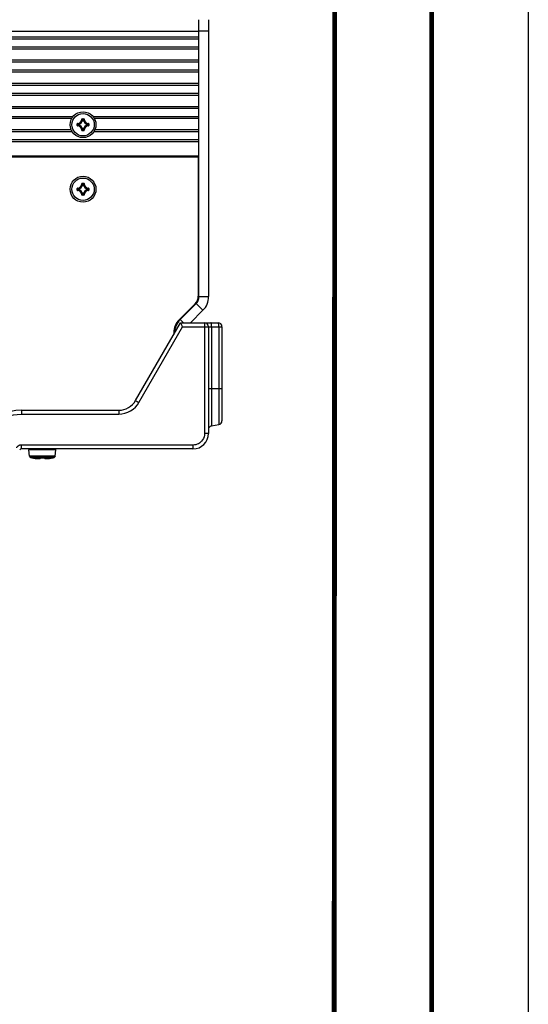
# Model space of a CAD drawing. Extents: x 0 to 420, y 0 to 297.
# Tile 115 of 116: x 394 to 420, y 207 to 258. Entities that reach past the tile are written whole.
import ezdxf

# ---------------------------------------------------------------- set-up
doc = ezdxf.new("R2010")
doc.units = 0
doc.header["$LTSCALE"] = 23.1
doc.layers.get('0').update_dxf_attribs({"linetype": 'CONTINUOUS'})
doc.layers.add('02___PRT_ALL_AXES', color=7, linetype='CONTINUOUS')
doc.layers.add('AXES', color=7, linetype='CONTINUOUS')

msp = doc.modelspace()

# ---------------------------------------------------------------- linework, layer by layer
at = {"color": 7, "linetype": 'CONTINUOUS'}
for p, q in [((420, 297), (420, 0)), ((410, 287), (409.83, 10.109)), ((403.46, 257.929), (403.46, 243.603)), ((303.96, 257.33), (402.96, 257.33)), ((403.46, 257.329), (402.96, 257.329)), ((402.96, 257.03), (303.96, 257.03)), ((402.96, 256.93), (303.96, 256.93)), ((402.96, 256.43), (402.96, 257.03)), ((303.96, 256.53), (402.96, 256.53)), ((303.96, 256.43), (402.96, 256.43)), ((402.96, 255.83), (303.96, 255.83)), ((402.96, 255.73), (303.96, 255.73)), ((402.96, 255.23), (402.96, 255.83)), ((303.96, 255.33), (402.96, 255.33)), ((303.96, 255.23), (402.96, 255.23)), ((402.96, 254.63), (303.96, 254.63)), ((402.96, 254.53), (303.96, 254.53)), ((402.96, 254.03), (402.96, 254.63)), ((303.96, 254.13), (402.96, 254.13)), ((303.96, 254.03), (402.96, 254.03)), ((402.96, 253.43), (303.96, 253.43)), ((402.96, 253.33), (303.96, 253.33)), ((402.96, 252.83), (402.96, 253.43)), ((396.9, 252.788), (396.91, 252.787)), ((396.92, 252.807), (396.999, 252.807)), ((396.92, 252.807), (396.92, 252.797)), ((396.92, 252.797), (396.999, 252.797)), ((396.951, 252.753), (396.941, 252.755)), ((396.951, 252.763), (396.969, 252.763)), ((396.951, 252.753), (396.951, 252.763)), ((396.951, 252.753), (396.969, 252.753)), ((396.969, 252.753), (396.969, 252.763)), ((396.969, 252.753), (396.979, 252.755)), ((396.999, 252.807), (396.999, 252.797)), ((397.019, 252.788), (397.009, 252.787)), ((396.651, 252.537), (396.661, 252.537)), ((396.651, 252.458), (396.651, 252.537)), ((396.651, 252.458), (396.661, 252.458)), ((396.661, 252.458), (396.661, 252.537)), ((396.67, 252.557), (396.67, 252.547)), ((396.67, 252.438), (396.67, 252.448)), ((396.704, 252.507), (396.694, 252.507)), ((396.694, 252.488), (396.694, 252.507)), ((396.704, 252.488), (396.694, 252.488)), ((396.704, 252.507), (396.702, 252.517)), ((396.704, 252.488), (396.702, 252.479)), ((396.704, 252.489), (396.704, 252.507)), ((396.9, 252.208), (396.91, 252.208)), ((396.999, 252.198), (396.92, 252.198)), ((396.92, 252.188), (396.92, 252.198)), ((396.999, 252.188), (396.92, 252.188)), ((396.951, 252.242), (396.941, 252.24)), ((396.969, 252.242), (396.951, 252.242)), ((396.951, 252.242), (396.951, 252.232)), ((396.969, 252.232), (396.951, 252.232)), ((396.969, 252.242), (396.979, 252.24)), ((396.969, 252.242), (396.969, 252.232)), ((396.999, 252.188), (396.999, 252.198)), ((397.019, 252.208), (397.009, 252.208)), ((397.216, 252.507), (397.217, 252.517)), ((397.216, 252.507), (397.226, 252.507)), ((397.216, 252.507), (397.216, 252.489)), ((397.216, 252.488), (397.226, 252.488)), ((397.216, 252.488), (397.217, 252.479)), ((397.226, 252.507), (397.226, 252.488)), ((397.25, 252.557), (397.249, 252.547)), ((397.25, 252.438), (397.249, 252.448)), ((397.269, 252.537), (397.259, 252.537)), ((397.259, 252.537), (397.259, 252.458)), ((397.269, 252.458), (397.259, 252.458)), ((397.269, 252.537), (397.269, 252.458)), ((402.96, 251.63), (402.96, 252.23)), ((303.96, 251.73), (402.96, 251.73)), ((303.96, 251.63), (402.96, 251.63)), ((381.172, 250.838), (402.92, 250.838)), ((402.92, 250.838), (402.92, 243.63)), ((396.651, 249.197), (396.661, 249.197)), ((396.651, 249.118), (396.651, 249.197)), ((396.651, 249.118), (396.661, 249.118)), ((396.661, 249.118), (396.661, 249.197)), ((396.67, 249.217), (396.67, 249.207)), ((396.67, 249.098), (396.67, 249.108)), ((396.704, 249.167), (396.694, 249.167)), ((396.694, 249.148), (396.694, 249.167)), ((396.704, 249.148), (396.694, 249.148)), ((396.704, 249.167), (396.702, 249.177)), ((396.704, 249.148), (396.702, 249.139)), ((396.704, 249.149), (396.704, 249.167)), ((396.9, 249.448), (396.91, 249.447)), ((396.92, 249.467), (396.999, 249.467)), ((396.92, 249.467), (396.92, 249.457)), ((396.92, 249.457), (396.999, 249.457)), ((396.951, 249.413), (396.941, 249.415)), ((396.951, 249.423), (396.969, 249.423)), ((396.951, 249.413), (396.951, 249.423)), ((396.951, 249.413), (396.969, 249.413)), ((396.969, 249.413), (396.969, 249.423)), ((396.969, 249.413), (396.979, 249.415)), ((396.999, 249.467), (396.999, 249.457)), ((397.019, 249.448), (397.009, 249.447)), ((397.216, 249.167), (397.217, 249.177)), ((397.216, 249.167), (397.226, 249.167)), ((397.216, 249.167), (397.216, 249.149)), ((397.216, 249.148), (397.226, 249.148)), ((397.216, 249.148), (397.217, 249.139)), ((397.226, 249.167), (397.226, 249.148)), ((397.25, 249.217), (397.249, 249.207)), ((397.25, 249.098), (397.249, 249.108)), ((397.269, 249.197), (397.259, 249.197)), ((397.259, 249.197), (397.259, 249.118)), ((397.269, 249.118), (397.259, 249.118)), ((397.269, 249.197), (397.269, 249.118)), ((396.9, 248.868), (396.91, 248.868)), ((396.999, 248.858), (396.92, 248.858)), ((396.92, 248.848), (396.92, 248.858)), ((396.999, 248.848), (396.92, 248.848)), ((396.951, 248.902), (396.941, 248.9)), ((396.969, 248.902), (396.951, 248.902)), ((396.951, 248.902), (396.951, 248.892)), ((396.969, 248.892), (396.951, 248.892)), ((396.969, 248.902), (396.979, 248.9)), ((396.969, 248.902), (396.969, 248.892)), ((396.999, 248.848), (396.999, 248.858)), ((397.019, 248.868), (397.009, 248.868)), ((402.92, 245.421), (402.96, 245.421)), ((402.92, 245.321), (402.96, 245.321)), ((402.96, 243.603), (403.46, 243.603)), ((402.756, 243.234), (401.927, 242.405)), ((402.813, 243.249), (403.167, 242.896)), ((403.167, 242.896), (402.52, 242.249)), ((399.676, 238.228), (401.997, 242.249)), ((399.851, 238.128), (402.114, 242.049)), ((401.985, 242.421), (402.157, 242.249)), ((401.997, 242.249), (403.95, 242.249)), ((402.031, 242.192), (402.006, 242.234)), ((402.114, 242.049), (404.15, 242.049)), ((403.251, 242.229), (403.251, 242.205)), ((403.251, 242.205), (403.251, 242.173)), ((403.251, 242.173), (403.251, 242.136)), ((403.251, 242.136), (403.251, 242.093)), ((403.251, 242.093), (403.251, 242.049)), ((403.251, 242.049), (403.251, 236.528)), ((403.45, 242.049), (403.45, 236.528)), ((403.615, 242.049), (403.615, 236.918)), ((403.984, 242.049), (403.984, 236.983)), ((404.15, 242.049), (404.15, 237.18)), ((401.652, 241.741), (401.652, 241.651)), ((401.688, 241.714), (401.652, 241.714)), ((403.45, 238.849), (404.15, 238.849)), ((393.769, 237.728), (398.81, 237.728)), ((393.771, 237.528), (398.811, 237.528)), ((403.615, 236.918), (403.984, 236.983)), ((403.45, 236.528), (403.251, 236.528)), ((402.651, 235.928), (393.771, 235.928)), ((402.65, 235.728), (393.769, 235.728)), ((395.556, 235.685), (394.164, 235.685)), ((394.192, 235.357), (394.164, 235.685)), ((395.527, 235.357), (394.192, 235.357)), ((395.527, 235.357), (395.556, 235.685)), ((395.468, 235.286), (394.252, 235.286)), ((394.37, 235.259), (394.371, 235.26)), ((394.375, 235.259), (394.375, 235.259)), ((394.375, 235.259), (394.38, 235.259)), ((394.382, 235.259), (394.379, 235.259)), ((394.38, 235.259), (394.381, 235.259)), ((394.381, 235.259), (394.384, 235.258)), ((394.382, 235.259), (394.387, 235.258)), ((394.385, 235.258), (394.39, 235.257)), ((394.394, 235.256), (394.388, 235.258)), ((394.393, 235.257), (394.399, 235.256)), ((394.398, 235.256), (394.405, 235.254)), ((394.404, 235.255), (394.412, 235.253)), ((394.413, 235.253), (394.41, 235.254)), ((394.413, 235.253), (394.413, 235.253)), ((394.413, 235.253), (394.436, 235.249)), ((394.434, 235.249), (394.463, 235.244)), ((394.457, 235.245), (394.47, 235.243)), ((394.463, 235.244), (394.491, 235.24)), ((394.509, 235.237), (394.521, 235.236)), ((394.538, 235.234), (394.55, 235.232)), ((394.555, 235.232), (394.567, 235.231)), ((394.758, 235.253), (394.761, 235.259)), ((394.783, 235.26), (394.783, 235.259)), ((394.94, 235.26), (394.918, 235.259)), ((394.926, 235.259), (394.939, 235.259)), ((394.937, 235.26), (394.937, 235.259)), ((394.938, 235.259), (394.942, 235.259)), ((394.942, 235.259), (394.945, 235.259)), ((394.945, 235.259), (394.948, 235.259)), ((394.948, 235.259), (394.951, 235.259)), ((394.951, 235.259), (394.954, 235.259)), ((394.954, 235.259), (394.957, 235.259)), ((395.152, 235.231), (395.164, 235.232)), ((395.164, 235.232), (395.18, 235.234)), ((395.198, 235.236), (395.21, 235.237)), ((395.228, 235.24), (395.24, 235.241)), ((395.25, 235.243), (395.263, 235.245)), ((395.283, 235.249), (395.307, 235.253)), ((395.307, 235.253), (395.313, 235.254)), ((395.307, 235.253), (395.307, 235.253)), ((395.319, 235.255), (395.312, 235.254)), ((395.325, 235.256), (395.318, 235.255)), ((395.328, 235.257), (395.325, 235.256)), ((395.328, 235.257), (395.332, 235.258)), ((395.332, 235.258), (395.335, 235.258)), ((395.338, 235.259), (395.335, 235.258)), ((395.34, 235.259), (395.337, 235.258)), ((395.339, 235.259), (395.34, 235.259)), ((395.34, 235.259), (395.344, 235.259)), ((395.344, 235.259), (395.345, 235.259)), ((395.349, 235.26), (395.349, 235.259))]:
    msp.add_line(p, q, dxfattribs=at)
at = {"color": 3, "linetype": 'CONTINUOUS'}
for p, q in [((402.96, 257.03), (402.96, 257.927)), ((402.96, 255.83), (402.96, 256.43)), ((402.96, 254.63), (402.96, 255.23)), ((402.96, 253.43), (402.96, 254.03)), ((402.96, 252.23), (402.96, 252.83)), ((402.96, 243.603), (402.96, 251.63)), ((401.985, 242.421), (402.813, 243.249))]:
    msp.add_line(p, q, dxfattribs=at)
at = {"color": 7, "linetype": 'CONTINUOUS', "const_width": 0.25}
for points in [[(415, 5), (415, 292)], [(410, 287), (409.847, 9.923)]]:
    msp.add_lwpolyline(points, dxfattribs=at)
at = {"color": 7, "linetype": 'CONTINUOUS'}
for points in [[(396.92, 252.807), (396.917, 252.807), (396.914, 252.806), (396.911, 252.805), (396.909, 252.803), (396.907, 252.801), (396.905, 252.799), (396.903, 252.796), (396.902, 252.794), (396.901, 252.791), (396.9, 252.788)], [(396.91, 252.787), (396.911, 252.789), (396.911, 252.791), (396.912, 252.793), (396.913, 252.794), (396.915, 252.795), (396.917, 252.796), (396.918, 252.797), (396.92, 252.797)], [(396.91, 252.787), (396.915, 252.782), (396.921, 252.777), (396.926, 252.772), (396.931, 252.766), (396.936, 252.761), (396.941, 252.755)], [(396.92, 252.797), (396.925, 252.791), (396.931, 252.786), (396.936, 252.78), (396.941, 252.775), (396.946, 252.769), (396.951, 252.763)], [(396.941, 252.755), (396.941, 252.757), (396.942, 252.758), (396.943, 252.76), (396.944, 252.761), (396.946, 252.762), (396.947, 252.763), (396.949, 252.763), (396.951, 252.763)], [(396.999, 252.797), (396.994, 252.791), (396.989, 252.786), (396.984, 252.78), (396.979, 252.775), (396.974, 252.769), (396.969, 252.763)], [(396.969, 252.763), (396.971, 252.763), (396.972, 252.763), (396.974, 252.762), (396.975, 252.761), (396.977, 252.76), (396.978, 252.758), (396.978, 252.757), (396.979, 252.755)], [(397.009, 252.787), (397.004, 252.782), (396.999, 252.777), (396.994, 252.772), (396.989, 252.766), (396.984, 252.761), (396.979, 252.755)], [(397.019, 252.788), (397.019, 252.791), (397.018, 252.794), (397.017, 252.796), (397.015, 252.799), (397.013, 252.801), (397.011, 252.803), (397.008, 252.805), (397.005, 252.806), (397.002, 252.807), (396.999, 252.807)], [(396.999, 252.797), (397.001, 252.797), (397.003, 252.796), (397.005, 252.795), (397.006, 252.794), (397.007, 252.793), (397.008, 252.791), (397.009, 252.789), (397.009, 252.787)], [(396.67, 252.557), (396.667, 252.557), (396.664, 252.556), (396.661, 252.555), (396.658, 252.553), (396.656, 252.551), (396.654, 252.549), (396.653, 252.546), (396.652, 252.543), (396.651, 252.54), (396.651, 252.537)], [(396.651, 252.458), (396.651, 252.455), (396.652, 252.452), (396.653, 252.449), (396.654, 252.447), (396.656, 252.444), (396.658, 252.442), (396.661, 252.441), (396.664, 252.439), (396.667, 252.439), (396.67, 252.438)], [(396.661, 252.537), (396.661, 252.539), (396.661, 252.541), (396.662, 252.543), (396.663, 252.544), (396.665, 252.545), (396.666, 252.546), (396.668, 252.547), (396.67, 252.547)], [(396.661, 252.537), (396.666, 252.532), (396.671, 252.527), (396.677, 252.522), (396.683, 252.517), (396.688, 252.512), (396.694, 252.507)], [(396.661, 252.458), (396.666, 252.463), (396.671, 252.468), (396.677, 252.473), (396.683, 252.478), (396.688, 252.483), (396.694, 252.488)], [(396.67, 252.448), (396.668, 252.448), (396.666, 252.449), (396.665, 252.45), (396.663, 252.451), (396.662, 252.453), (396.661, 252.454), (396.661, 252.456), (396.661, 252.458)], [(396.67, 252.547), (396.675, 252.542), (396.681, 252.537), (396.686, 252.532), (396.691, 252.527), (396.697, 252.522), (396.702, 252.517)], [(396.67, 252.448), (396.675, 252.453), (396.681, 252.458), (396.686, 252.463), (396.691, 252.469), (396.697, 252.474), (396.702, 252.479)], [(396.694, 252.507), (396.694, 252.509), (396.695, 252.51), (396.695, 252.512), (396.696, 252.513), (396.698, 252.514), (396.699, 252.515), (396.701, 252.516), (396.702, 252.517)], [(396.702, 252.479), (396.701, 252.479), (396.699, 252.48), (396.698, 252.481), (396.696, 252.482), (396.695, 252.483), (396.695, 252.485), (396.694, 252.487), (396.694, 252.488)], [(396.9, 252.208), (396.901, 252.204), (396.902, 252.202), (396.903, 252.199), (396.905, 252.196), (396.907, 252.194), (396.909, 252.192), (396.911, 252.191), (396.914, 252.189), (396.917, 252.189), (396.92, 252.188)], [(396.91, 252.208), (396.915, 252.213), (396.921, 252.218), (396.926, 252.224), (396.931, 252.229), (396.936, 252.235), (396.941, 252.24)], [(396.92, 252.198), (396.918, 252.199), (396.917, 252.199), (396.915, 252.2), (396.913, 252.201), (396.912, 252.203), (396.911, 252.204), (396.911, 252.206), (396.91, 252.208)], [(396.92, 252.198), (396.925, 252.204), (396.931, 252.209), (396.936, 252.215), (396.941, 252.22), (396.946, 252.226), (396.951, 252.232)], [(396.951, 252.232), (396.949, 252.232), (396.947, 252.232), (396.946, 252.233), (396.944, 252.234), (396.943, 252.236), (396.942, 252.237), (396.941, 252.239), (396.941, 252.24)], [(396.979, 252.24), (396.978, 252.239), (396.978, 252.237), (396.977, 252.235), (396.975, 252.234), (396.974, 252.233), (396.972, 252.232), (396.971, 252.232), (396.969, 252.232)], [(396.999, 252.198), (396.994, 252.204), (396.989, 252.209), (396.984, 252.215), (396.979, 252.22), (396.974, 252.226), (396.969, 252.232)], [(397.009, 252.208), (397.004, 252.213), (396.999, 252.218), (396.994, 252.224), (396.989, 252.229), (396.984, 252.235), (396.979, 252.24)], [(396.999, 252.188), (397.002, 252.189), (397.005, 252.189), (397.008, 252.191), (397.011, 252.192), (397.013, 252.194), (397.015, 252.196), (397.017, 252.199), (397.018, 252.202), (397.019, 252.204), (397.019, 252.208)], [(397.009, 252.208), (397.009, 252.206), (397.008, 252.204), (397.007, 252.203), (397.006, 252.201), (397.005, 252.2), (397.003, 252.199), (397.001, 252.199), (396.999, 252.198)], [(397.249, 252.547), (397.244, 252.542), (397.239, 252.537), (397.234, 252.532), (397.228, 252.527), (397.223, 252.522), (397.217, 252.517)], [(397.217, 252.517), (397.219, 252.516), (397.22, 252.515), (397.222, 252.514), (397.223, 252.513), (397.224, 252.512), (397.225, 252.51), (397.225, 252.509), (397.226, 252.507)], [(397.226, 252.488), (397.225, 252.487), (397.225, 252.485), (397.224, 252.483), (397.223, 252.482), (397.222, 252.481), (397.22, 252.48), (397.219, 252.479), (397.217, 252.479)], [(397.249, 252.448), (397.244, 252.453), (397.239, 252.458), (397.234, 252.463), (397.228, 252.469), (397.223, 252.474), (397.217, 252.479)], [(397.259, 252.537), (397.254, 252.532), (397.248, 252.527), (397.243, 252.522), (397.237, 252.517), (397.231, 252.512), (397.226, 252.507)], [(397.259, 252.458), (397.254, 252.463), (397.248, 252.468), (397.243, 252.473), (397.237, 252.478), (397.231, 252.483), (397.226, 252.488)], [(397.249, 252.547), (397.251, 252.547), (397.253, 252.546), (397.255, 252.545), (397.256, 252.544), (397.257, 252.543), (397.258, 252.541), (397.259, 252.539), (397.259, 252.537)], [(397.259, 252.458), (397.259, 252.456), (397.258, 252.454), (397.257, 252.453), (397.256, 252.451), (397.255, 252.45), (397.253, 252.449), (397.251, 252.448), (397.249, 252.448)], [(397.269, 252.537), (397.269, 252.54), (397.268, 252.543), (397.267, 252.546), (397.265, 252.549), (397.263, 252.551), (397.261, 252.553), (397.259, 252.555), (397.256, 252.556), (397.253, 252.557), (397.25, 252.557)], [(397.25, 252.438), (397.253, 252.439), (397.256, 252.439), (397.259, 252.441), (397.261, 252.442), (397.263, 252.444), (397.265, 252.447), (397.267, 252.449), (397.268, 252.452), (397.269, 252.455), (397.269, 252.458)], [(396.67, 249.217), (396.667, 249.217), (396.664, 249.216), (396.661, 249.215), (396.658, 249.213), (396.656, 249.211), (396.654, 249.209), (396.653, 249.206), (396.652, 249.203), (396.651, 249.2), (396.651, 249.197)], [(396.651, 249.118), (396.651, 249.115), (396.652, 249.112), (396.653, 249.109), (396.654, 249.107), (396.656, 249.104), (396.658, 249.102), (396.661, 249.101), (396.664, 249.099), (396.667, 249.099), (396.67, 249.098)], [(396.661, 249.197), (396.661, 249.199), (396.661, 249.201), (396.662, 249.203), (396.663, 249.204), (396.665, 249.205), (396.666, 249.206), (396.668, 249.207), (396.67, 249.207)], [(396.661, 249.197), (396.666, 249.192), (396.671, 249.187), (396.677, 249.182), (396.683, 249.177), (396.688, 249.172), (396.694, 249.167)], [(396.661, 249.118), (396.666, 249.123), (396.671, 249.128), (396.677, 249.133), (396.683, 249.138), (396.688, 249.143), (396.694, 249.148)], [(396.67, 249.108), (396.668, 249.108), (396.666, 249.109), (396.665, 249.11), (396.663, 249.111), (396.662, 249.113), (396.661, 249.114), (396.661, 249.116), (396.661, 249.118)], [(396.67, 249.207), (396.675, 249.202), (396.681, 249.197), (396.686, 249.192), (396.691, 249.187), (396.697, 249.182), (396.702, 249.177)], [(396.67, 249.108), (396.675, 249.113), (396.681, 249.118), (396.686, 249.123), (396.691, 249.129), (396.697, 249.134), (396.702, 249.139)], [(396.694, 249.167), (396.694, 249.169), (396.695, 249.17), (396.695, 249.172), (396.696, 249.173), (396.698, 249.175), (396.699, 249.175), (396.701, 249.176), (396.702, 249.177)], [(396.702, 249.139), (396.701, 249.139), (396.699, 249.14), (396.698, 249.141), (396.696, 249.142), (396.695, 249.143), (396.695, 249.145), (396.694, 249.147), (396.694, 249.148)], [(396.92, 249.467), (396.917, 249.467), (396.914, 249.466), (396.911, 249.465), (396.909, 249.463), (396.907, 249.461), (396.905, 249.459), (396.903, 249.456), (396.902, 249.454), (396.901, 249.451), (396.9, 249.448)], [(396.91, 249.447), (396.911, 249.449), (396.911, 249.451), (396.912, 249.453), (396.913, 249.454), (396.915, 249.455), (396.917, 249.456), (396.918, 249.457), (396.92, 249.457)], [(396.91, 249.447), (396.915, 249.442), (396.921, 249.437), (396.926, 249.432), (396.931, 249.426), (396.936, 249.421), (396.941, 249.415)], [(396.92, 249.457), (396.925, 249.451), (396.931, 249.446), (396.936, 249.44), (396.941, 249.435), (396.946, 249.429), (396.951, 249.423)], [(396.941, 249.415), (396.941, 249.417), (396.942, 249.418), (396.943, 249.42), (396.944, 249.421), (396.946, 249.422), (396.947, 249.423), (396.949, 249.423), (396.951, 249.423)], [(396.999, 249.457), (396.994, 249.451), (396.989, 249.446), (396.984, 249.44), (396.979, 249.435), (396.974, 249.429), (396.969, 249.423)], [(396.969, 249.423), (396.971, 249.423), (396.972, 249.423), (396.974, 249.422), (396.975, 249.421), (396.977, 249.42), (396.978, 249.418), (396.978, 249.417), (396.979, 249.415)], [(397.009, 249.447), (397.004, 249.442), (396.999, 249.437), (396.994, 249.432), (396.989, 249.426), (396.984, 249.421), (396.979, 249.415)], [(397.019, 249.448), (397.019, 249.451), (397.018, 249.454), (397.017, 249.456), (397.015, 249.459), (397.013, 249.461), (397.011, 249.463), (397.008, 249.465), (397.005, 249.466), (397.002, 249.467), (396.999, 249.467)], [(396.999, 249.457), (397.001, 249.457), (397.003, 249.456), (397.005, 249.455), (397.006, 249.454), (397.007, 249.453), (397.008, 249.451), (397.009, 249.449), (397.009, 249.447)], [(397.249, 249.207), (397.244, 249.202), (397.239, 249.197), (397.234, 249.192), (397.228, 249.187), (397.223, 249.182), (397.217, 249.177)], [(397.217, 249.177), (397.219, 249.176), (397.22, 249.175), (397.222, 249.174), (397.223, 249.173), (397.224, 249.172), (397.225, 249.17), (397.225, 249.169), (397.226, 249.167)], [(397.226, 249.148), (397.225, 249.147), (397.225, 249.145), (397.224, 249.143), (397.223, 249.142), (397.222, 249.141), (397.22, 249.14), (397.219, 249.139), (397.217, 249.139)], [(397.249, 249.108), (397.244, 249.113), (397.239, 249.118), (397.234, 249.123), (397.228, 249.129), (397.223, 249.134), (397.217, 249.139)], [(397.259, 249.197), (397.254, 249.192), (397.248, 249.187), (397.243, 249.182), (397.237, 249.177), (397.231, 249.172), (397.226, 249.167)], [(397.259, 249.118), (397.254, 249.123), (397.248, 249.128), (397.243, 249.133), (397.237, 249.138), (397.231, 249.143), (397.226, 249.148)], [(397.249, 249.207), (397.251, 249.207), (397.253, 249.206), (397.255, 249.205), (397.256, 249.204), (397.257, 249.203), (397.258, 249.201), (397.259, 249.199), (397.259, 249.197)], [(397.259, 249.118), (397.259, 249.116), (397.258, 249.114), (397.257, 249.113), (397.256, 249.111), (397.255, 249.11), (397.253, 249.109), (397.251, 249.108), (397.249, 249.108)], [(397.269, 249.197), (397.269, 249.2), (397.268, 249.203), (397.267, 249.206), (397.265, 249.209), (397.263, 249.211), (397.261, 249.213), (397.259, 249.215), (397.256, 249.216), (397.253, 249.217), (397.25, 249.217)], [(397.25, 249.098), (397.253, 249.099), (397.256, 249.099), (397.259, 249.101), (397.261, 249.102), (397.263, 249.104), (397.265, 249.107), (397.267, 249.109), (397.268, 249.112), (397.269, 249.115), (397.269, 249.118)], [(396.9, 248.868), (396.901, 248.864), (396.902, 248.862), (396.903, 248.859), (396.905, 248.856), (396.907, 248.854), (396.909, 248.852), (396.911, 248.851), (396.914, 248.849), (396.917, 248.849), (396.92, 248.848)], [(396.91, 248.868), (396.915, 248.873), (396.921, 248.878), (396.926, 248.884), (396.931, 248.889), (396.936, 248.895), (396.941, 248.9)], [(396.92, 248.858), (396.918, 248.859), (396.917, 248.859), (396.915, 248.86), (396.913, 248.861), (396.912, 248.863), (396.911, 248.864), (396.911, 248.866), (396.91, 248.868)], [(396.92, 248.858), (396.925, 248.864), (396.931, 248.869), (396.936, 248.875), (396.941, 248.88), (396.946, 248.886), (396.951, 248.892)], [(396.951, 248.892), (396.949, 248.892), (396.947, 248.892), (396.946, 248.893), (396.944, 248.894), (396.943, 248.895), (396.942, 248.897), (396.941, 248.899), (396.941, 248.9)], [(396.979, 248.9), (396.978, 248.899), (396.978, 248.897), (396.977, 248.895), (396.975, 248.894), (396.974, 248.893), (396.972, 248.892), (396.971, 248.892), (396.969, 248.892)], [(396.999, 248.858), (396.994, 248.864), (396.989, 248.869), (396.984, 248.875), (396.979, 248.88), (396.974, 248.886), (396.969, 248.892)], [(397.009, 248.868), (397.004, 248.873), (396.999, 248.878), (396.994, 248.884), (396.989, 248.889), (396.984, 248.895), (396.979, 248.9)], [(396.999, 248.848), (397.002, 248.849), (397.005, 248.849), (397.008, 248.851), (397.011, 248.852), (397.013, 248.854), (397.015, 248.856), (397.017, 248.859), (397.018, 248.862), (397.019, 248.864), (397.019, 248.868)], [(397.009, 248.868), (397.009, 248.866), (397.008, 248.864), (397.007, 248.863), (397.006, 248.861), (397.005, 248.86), (397.003, 248.859), (397.001, 248.859), (396.999, 248.858)], [(402.006, 242.234), (401.999, 242.245), (401.997, 242.249)], [(402.114, 242.049), (402.091, 242.09), (402.068, 242.128), (402.031, 242.192)], [(403.25, 242.249), (403.25, 242.247), (403.25, 242.244), (403.25, 242.237), (403.251, 242.229)], [(403.615, 242.049), (403.614, 242.088), (403.612, 242.125), (403.609, 242.16), (403.605, 242.19), (403.6, 242.215), (403.594, 242.234), (403.587, 242.245), (403.58, 242.249)], [(403.984, 242.049), (403.984, 242.087), (403.982, 242.124), (403.979, 242.159), (403.974, 242.19), (403.969, 242.215), (403.963, 242.233), (403.957, 242.245), (403.95, 242.249)], [(398.811, 237.528), (398.971, 237.539), (399.125, 237.57), (399.275, 237.621), (399.417, 237.692), (399.552, 237.785), (399.672, 237.892), (399.771, 238.005), (399.851, 238.128)], [(399.676, 238.228), (399.682, 238.225), (399.699, 238.215), (399.727, 238.199), (399.763, 238.178), (399.806, 238.154), (399.851, 238.128)], [(392.126, 236.578), (392.246, 236.759), (392.379, 236.921), (392.526, 237.063), (392.682, 237.185), (392.842, 237.286), (393.008, 237.368), (393.178, 237.434), (393.359, 237.483), (393.557, 237.514), (393.771, 237.528)], [(393.769, 237.728), (393.77, 237.721), (393.77, 237.701), (393.771, 237.669), (393.771, 237.628), (393.771, 237.58), (393.771, 237.528)], [(398.81, 237.728), (398.81, 237.721), (398.811, 237.701), (398.811, 237.669), (398.811, 237.628), (398.811, 237.58), (398.811, 237.528)], [(403.251, 236.528), (403.244, 236.435), (403.224, 236.348), (403.191, 236.266), (403.148, 236.191), (403.098, 236.128), (403.044, 236.074), (402.988, 236.031), (402.929, 235.996), (402.868, 235.968), (402.802, 235.947), (402.73, 235.934), (402.651, 235.928)], [(393.771, 235.928), (393.745, 235.927), (393.72, 235.924), (393.698, 235.919), (393.677, 235.913), (393.657, 235.906), (393.639, 235.897), (393.621, 235.888), (393.604, 235.877), (393.587, 235.865), (393.571, 235.852), (393.556, 235.837), (393.54, 235.82), (393.526, 235.8), (393.511, 235.778)], [(393.77, 235.755), (393.771, 235.787), (393.771, 235.828), (393.771, 235.876), (393.771, 235.928)], [(402.65, 235.728), (402.65, 235.735), (402.651, 235.755), (402.651, 235.787), (402.651, 235.828), (402.651, 235.876), (402.651, 235.928)], [(393.769, 235.728), (393.77, 235.735), (393.77, 235.755)], [(394.371, 235.26), (394.374, 235.259), (394.375, 235.259)], [(394.379, 235.259), (394.377, 235.259), (394.375, 235.26), (394.373, 235.26), (394.372, 235.26), (394.371, 235.26), (394.371, 235.26), (394.371, 235.26)], [(394.489, 235.24), (394.515, 235.236), (394.54, 235.233), (394.564, 235.231), (394.587, 235.229), (394.608, 235.227), (394.628, 235.227), (394.647, 235.226), (394.664, 235.226), (394.679, 235.227), (394.693, 235.228), (394.705, 235.229), (394.716, 235.231), (394.725, 235.233), (394.733, 235.235), (394.741, 235.238), (394.748, 235.242), (394.753, 235.247), (394.758, 235.253)], [(394.58, 235.23), (394.593, 235.229), (394.606, 235.228), (394.618, 235.227), (394.629, 235.227), (394.64, 235.226), (394.651, 235.226), (394.661, 235.226), (394.671, 235.227), (394.68, 235.227), (394.689, 235.228), (394.697, 235.229), (394.704, 235.23), (394.711, 235.231), (394.718, 235.232), (394.723, 235.234), (394.728, 235.235), (394.733, 235.238), (394.737, 235.24), (394.74, 235.243), (394.742, 235.246), (394.742, 235.249), (394.742, 235.253)], [(394.758, 235.259), (394.755, 235.259), (394.752, 235.258), (394.749, 235.258), (394.747, 235.257), (394.746, 235.256), (394.744, 235.256), (394.743, 235.255), (394.743, 235.255), (394.742, 235.254), (394.742, 235.254), (394.742, 235.253)], [(394.742, 235.253), (394.745, 235.253), (394.748, 235.254), (394.751, 235.255), (394.754, 235.256), (394.756, 235.258), (394.756, 235.258)], [(394.754, 235.257), (394.754, 235.257), (394.754, 235.258), (394.755, 235.258), (394.757, 235.258), (394.759, 235.258), (394.761, 235.259)], [(394.779, 235.26), (394.776, 235.26), (394.772, 235.26), (394.768, 235.26), (394.765, 235.26), (394.761, 235.259), (394.758, 235.259)], [(394.761, 235.259), (394.763, 235.259), (394.766, 235.259), (394.768, 235.259), (394.772, 235.259), (394.775, 235.259), (394.778, 235.259), (394.781, 235.259)], [(394.779, 235.26), (394.802, 235.259), (394.821, 235.259), (394.84, 235.259), (394.86, 235.259)], [(394.781, 235.259), (394.793, 235.259), (394.807, 235.259), (394.821, 235.258), (394.835, 235.258), (394.849, 235.258), (394.86, 235.258)], [(394.86, 235.259), (394.879, 235.259), (394.898, 235.259), (394.918, 235.259)], [(394.86, 235.258), (394.87, 235.258), (394.884, 235.258), (394.898, 235.258), (394.912, 235.259), (394.926, 235.259)], [(394.962, 235.259), (394.958, 235.259), (394.955, 235.26), (394.951, 235.26), (394.947, 235.26), (394.944, 235.26), (394.94, 235.26)], [(394.956, 235.259), (394.959, 235.259), (394.961, 235.258), (394.963, 235.258), (394.964, 235.258), (394.965, 235.258)], [(394.958, 235.259), (394.961, 235.253), (394.966, 235.247), (394.972, 235.242), (394.979, 235.238), (394.986, 235.235), (394.995, 235.233), (395.004, 235.231), (395.015, 235.229), (395.027, 235.228), (395.041, 235.227), (395.056, 235.226), (395.073, 235.226), (395.091, 235.227), (395.111, 235.227), (395.133, 235.229), (395.155, 235.231), (395.179, 235.233), (395.204, 235.236), (395.23, 235.24), (395.257, 235.244), (395.285, 235.249)], [(394.978, 235.253), (394.978, 235.254), (394.977, 235.254), (394.977, 235.255), (394.976, 235.255), (394.975, 235.256), (394.974, 235.256), (394.972, 235.257), (394.97, 235.258), (394.968, 235.258), (394.965, 235.259), (394.962, 235.259)], [(394.978, 235.253), (394.975, 235.253), (394.972, 235.254), (394.969, 235.255), (394.966, 235.256), (394.964, 235.258), (394.963, 235.258)], [(394.978, 235.253), (394.977, 235.249), (394.978, 235.245), (394.98, 235.242), (394.983, 235.24), (394.987, 235.237), (394.991, 235.235), (394.997, 235.234), (395.003, 235.232), (395.009, 235.231), (395.016, 235.229), (395.024, 235.228), (395.032, 235.228), (395.04, 235.227), (395.049, 235.227), (395.059, 235.226), (395.069, 235.226), (395.079, 235.226), (395.09, 235.227), (395.101, 235.227), (395.113, 235.228), (395.125, 235.228), (395.138, 235.229)], [(395.349, 235.26), (395.349, 235.26), (395.348, 235.26), (395.348, 235.26), (395.346, 235.26), (395.345, 235.26), (395.343, 235.259), (395.34, 235.259)], [(395.349, 235.26), (395.346, 235.259), (395.344, 235.259)]]:
    msp.add_lwpolyline(points, dxfattribs=at)
for centre, radius, start, end in [((396.66, 252.798), 0.241, 272.365, 357.6326), ((396.66, 252.798), 0.251, 272.3648, 357.6352), ((396.66, 252.798), 0.284, 278.634, 351.366), ((396.66, 252.798), 0.294, 278.6312, 351.3687), ((397.26, 252.798), 0.294, 188.6309, 261.3686), ((397.26, 252.798), 0.284, 188.634, 261.366), ((397.26, 252.798), 0.251, 182.3648, 267.6352), ((397.26, 252.798), 0.241, 182.368, 267.635), ((396.66, 252.198), 0.251, 2.3648, 87.6352), ((396.66, 252.198), 0.241, 2.365, 87.6326), ((396.66, 252.198), 0.284, 8.634, 81.366), ((396.66, 252.198), 0.294, 8.6311, 81.3687), ((397.26, 252.198), 0.294, 98.6311, 171.3688), ((397.26, 252.198), 0.284, 98.634, 171.366), ((397.26, 252.198), 0.251, 92.3648, 177.6352), ((397.26, 252.198), 0.241, 92.365, 177.635), ((396.66, 249.458), 0.241, 272.365, 357.6326), ((396.66, 249.458), 0.251, 272.3648, 357.6352), ((396.66, 248.858), 0.251, 2.3648, 87.6352), ((396.66, 248.858), 0.241, 2.365, 87.635), ((396.66, 249.458), 0.284, 278.634, 351.366), ((396.66, 248.858), 0.284, 8.634, 81.366), ((396.66, 249.458), 0.294, 278.6311, 351.3687), ((396.66, 248.858), 0.294, 8.6311, 81.3688), ((397.26, 249.458), 0.294, 188.6312, 261.3687), ((397.26, 248.858), 0.294, 98.6309, 171.3686), ((397.26, 249.458), 0.284, 188.634, 261.366), ((397.26, 248.858), 0.284, 98.634, 171.366), ((397.26, 249.458), 0.251, 182.3648, 267.6352), ((397.26, 248.858), 0.251, 92.3648, 177.6352), ((397.26, 249.458), 0.241, 182.365, 267.6326), ((397.26, 248.858), 0.241, 92.368, 177.635), ((402.36, 243.63), 0.56, 315, 360), ((402.46, 243.603), 1, 315, 360), ((402.592, 241.741), 0.94, 135, 180), ((403.25, 242.049), 0.2, 0, 90), ((403.95, 242.049), 0.2, 0, 90), ((398.81, 238.728), 1, 270, 330), ((393.769, 235.628), 2.1, 90, 150), ((403.65, 236.721), 0.2, 100, 153.3333), ((403.95, 237.18), 0.2, 280, 360), ((402.65, 236.528), 0.8, 270, 360), ((393.769, 235.628), 0.1, 90, 150), ((394.203, 235.688), 0.04, 97.9166, 185), ((394.272, 235.364), 0.08, 185, 255.3229), ((395.448, 235.364), 0.08, 284.6771, 355), ((395.516, 235.688), 0.04, 355, 90), ((394.86, 237.608), 2.4, 255.3229, 258.2343), ((394.374, 235.278), 0.02, 258.2343, 284.8444), ((395.345, 235.278), 0.02, 255.1556, 281.7657), ((394.86, 237.608), 2.4, 281.7657, 284.6771)]:
    msp.add_arc(centre, radius, start, end, dxfattribs=at)
at = {"color": 3, "linetype": 'CONTINUOUS'}
for centre, radius, start, end in [((402.46, 243.603), 0.5, 315, 360), ((402.692, 241.714), 1, 135, 179.5816)]:
    msp.add_arc(centre, radius, start, end, dxfattribs=at)
at = {"layer": '02___PRT_ALL_AXES', "color": 7, "linetype": 'CONTINUOUS'}
for p, q in [((368.472, 252.93), (396.448, 252.93)), ((368.542, 252.83), (396.378, 252.83)), ((397.472, 252.93), (402.96, 252.93)), ((397.542, 252.83), (402.96, 252.83)), ((396.4, 252.13), (368.52, 252.13)), ((396.346, 252.23), (368.574, 252.23)), ((402.96, 252.13), (397.52, 252.13)), ((402.96, 252.23), (397.574, 252.23)), ((402.96, 250.878), (381.129, 250.878))]:
    msp.add_line(p, q, dxfattribs=at)
for centre in [(396.96, 252.498), (396.96, 249.158)]:
    msp.add_circle(centre, 0.67, dxfattribs=at)
at = {"layer": 'AXES', "color": 7, "linetype": 'CONTINUOUS'}
for centre in [(396.96, 252.498), (396.96, 249.158)]:
    msp.add_circle(centre, 0.58, dxfattribs=at)

doc.saveas('drawing.dxf')
